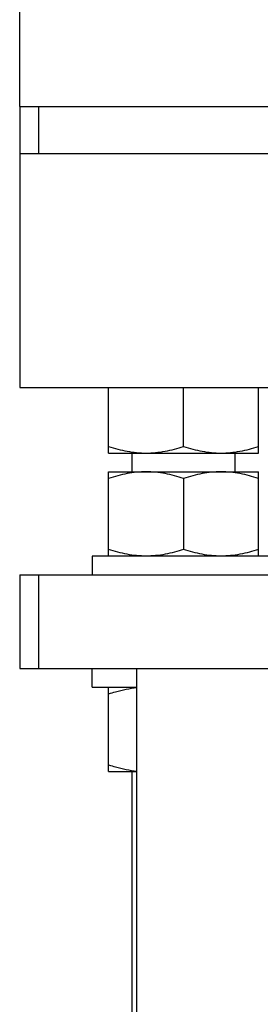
# Model space of a CAD drawing. Extents: x 0 to 594, y 0 to 420.
# Tile 32 of 93: x 287 to 294, y 279 to 310. Entities that reach past the tile are written whole.
import ezdxf

# ---------------------------------------------------------------- set-up
doc = ezdxf.new("R2010")
doc.units = 0
doc.header["$LTSCALE"] = 32.67
doc.layers.get('0').update_dxf_attribs({"linetype": 'CONTINUOUS'})
doc.layers.add('3_ALL_AXES', color=7, linetype='CONTINUOUS')
doc.styles.get("Standard").update_dxf_attribs({"font": 'arial.ttf'})
doc.dimstyles.new('DIMSTYLE_1', dxfattribs={"dimtxt": 4, "dimasz": 3, "dimexe": 2, "dimexo": 1.5, "dimgap": 1, "dimtad": 1, "dimdec": 1, "dimlfac": 6.666667, "dimtxsty": 'STANDARD', "dimblk": '_ARROW_FILLED', "dimblk1": '_ARROW_FILLED', "dimblk2": '_ARROW_FILLED', "dimcen": 0.09, "dimazin": 2, "dimtp": 0.8, "dimtm": 0.8, "dimtfac": 1, "dimtdec": 1, "dimtofl": 0, "dimtmove": 0, "dimatfit": 3, "dimtolj": 1})

# ---------------------------------------------------------------- blocks, each defined once
blk = doc.blocks.new('_ARROW_FILLED')
at = {"color": 0, "linetype": 'BYBLOCK'}
blk.add_solid([(0, 0), (-1, 0.25), (-1, -0.25)], dxfattribs=at)
blk = doc.blocks.new('*D5')
at = {"color": 2, "linetype": 'CONTINUOUS'}
for p, q in [((286.654, 307.288), (286.654, 325.673)), ((369.154, 307.288), (369.154, 325.673)), ((286.654, 323.673), (327.904, 323.673)), ((369.154, 323.673), (327.904, 323.673))]:
    blk.add_line(p, q, dxfattribs=at)
at = {"color": 2, "linetype": 'CONTINUOUS', "xscale": 3, "yscale": 3, "zscale": 3, "rotation": 180}
blk.add_blockref('_ARROW_FILLED', (286.654, 323.673), dxfattribs=at)
at = {"color": 2, "linetype": 'CONTINUOUS', "xscale": 3, "yscale": 3, "zscale": 3}
blk.add_blockref('_ARROW_FILLED', (369.154, 323.673), dxfattribs=at)
at = {"color": 2, "linetype": 'CONTINUOUS', "insert": (327.904, 328.673), "char_height": 4, "width": 9.32342, "attachment_point": 2}
blk.add_mtext('550', dxfattribs=at)

msp = doc.modelspace()

# ---------------------------------------------------------------- linework, layer by layer
at = {"color": 7, "linetype": 'CONTINUOUS'}
for p, q in [((286.654, 307.288), (286.654, 298.288)), ((286.654, 307.288), (301.654, 307.288)), ((287.254, 307.288), (287.254, 305.788)), ((286.654, 305.788), (369.154, 305.788)), ((286.654, 298.288), (369.154, 298.288)), ((290.254, 295.588), (290.254, 296.188)), ((293.554, 295.588), (293.554, 296.188)), ((288.979, 292.888), (288.979, 292.288)), ((294.829, 292.888), (288.979, 292.888)), ((286.654, 292.288), (286.654, 289.288)), ((286.654, 292.288), (369.154, 292.288)), ((287.254, 292.288), (287.254, 289.288)), ((286.654, 289.288), (369.154, 289.288)), ((288.979, 288.688), (288.979, 289.288)), ((290.404, 249.163), (290.404, 289.288)), ((288.979, 288.688), (290.404, 288.688)), ((290.254, 274.888), (290.254, 285.988))]:
    msp.add_line(p, q, dxfattribs=at)
at = {"layer": '3_ALL_AXES', "color": 7, "linetype": 'CONTINUOUS'}
for p, q in [((289.504, 296.188), (289.504, 298.288)), ((291.904, 296.402), (291.904, 298.288)), ((294.304, 296.188), (294.304, 298.288)), ((289.504, 296.188), (294.304, 296.188)), ((289.504, 292.888), (289.504, 295.588)), ((289.504, 295.588), (294.304, 295.588)), ((294.304, 292.888), (294.304, 295.588)), ((291.904, 295.373), (291.904, 293.102)), ((289.504, 285.988), (289.504, 288.688)), ((289.504, 285.988), (290.404, 285.988))]:
    msp.add_line(p, q, dxfattribs=at)
for points, knots in [([(289.504, 296.402), (289.698, 296.337), (290.093, 296.229), (290.501, 296.188), (290.704, 296.188)], [0, 0, 0, 0, 0.501873, 1, 1, 1, 1]), ([(290.704, 296.188), (290.907, 296.188), (291.316, 296.229), (291.71, 296.337), (291.904, 296.402)], [0, 0, 0, 0, 0.498127, 1, 1, 1, 1]), ([(291.904, 296.402), (292.098, 296.337), (292.493, 296.229), (292.901, 296.188), (293.104, 296.188)], [0, 0, 0, 0, 0.501873, 1, 1, 1, 1]), ([(293.104, 296.188), (293.307, 296.188), (293.716, 296.229), (294.11, 296.337), (294.304, 296.402)], [0, 0, 0, 0, 0.498127, 1, 1, 1, 1]), ([(290.704, 295.588), (290.501, 295.588), (290.093, 295.546), (289.698, 295.438), (289.504, 295.373)], [0, 0, 0, 0, 0.498127, 1, 1, 1, 1]), ([(291.904, 295.373), (291.71, 295.438), (291.316, 295.546), (290.907, 295.588), (290.704, 295.588)], [0, 0, 0, 0, 0.501873, 1, 1, 1, 1]), ([(293.104, 295.588), (292.901, 295.588), (292.493, 295.546), (292.098, 295.438), (291.904, 295.373)], [0, 0, 0, 0, 0.498127, 1, 1, 1, 1]), ([(294.304, 295.373), (294.11, 295.438), (293.716, 295.546), (293.307, 295.588), (293.104, 295.588)], [0, 0, 0, 0, 0.501873, 1, 1, 1, 1]), ([(290.704, 292.888), (290.501, 292.888), (290.093, 292.929), (289.698, 293.037), (289.504, 293.102)], [0, 0, 0, 0, 0.498127, 1, 1, 1, 1]), ([(291.904, 293.102), (291.71, 293.037), (291.316, 292.929), (290.907, 292.888), (290.704, 292.888)], [0, 0, 0, 0, 0.501873, 1, 1, 1, 1]), ([(293.104, 292.888), (292.901, 292.888), (292.493, 292.929), (292.098, 293.037), (291.904, 293.102)], [0, 0, 0, 0, 0.498127, 1, 1, 1, 1]), ([(294.304, 293.102), (294.11, 293.037), (293.716, 292.929), (293.307, 292.888), (293.104, 292.888)], [0, 0, 0, 0, 0.501873, 1, 1, 1, 1]), ([(289.504, 288.473), (289.578, 288.498), (289.871, 288.589), (290.175, 288.651), (290.404, 288.673)], [0, 0, 0, 0, 0.251395, 1, 1, 1, 1]), ([(289.504, 286.202), (289.578, 286.177), (289.871, 286.086), (290.175, 286.024), (290.404, 286.002)], [0, 0, 0, 0, 0.251395, 1, 1, 1, 1])]:
    msp.add_open_spline(points, degree=3, knots=knots, dxfattribs=at)

# ---------------------------------------------------------------- dimensions: what is measured, and where the dimension line sits
at = {"color": 2, "linetype": 'CONTINUOUS'}
dim = msp.add_linear_dim(base=(369.154, 323.673), p1=(286.654, 305.788), p2=(369.154, 305.788), dimstyle='DIMSTYLE_1', dxfattribs=at)
dim.commit()
dim.dimension.update_dxf_attribs({"geometry": '*D5', "text_midpoint": (327.89, 323.673), "dimtype": 160})

doc.saveas('drawing.dxf')
